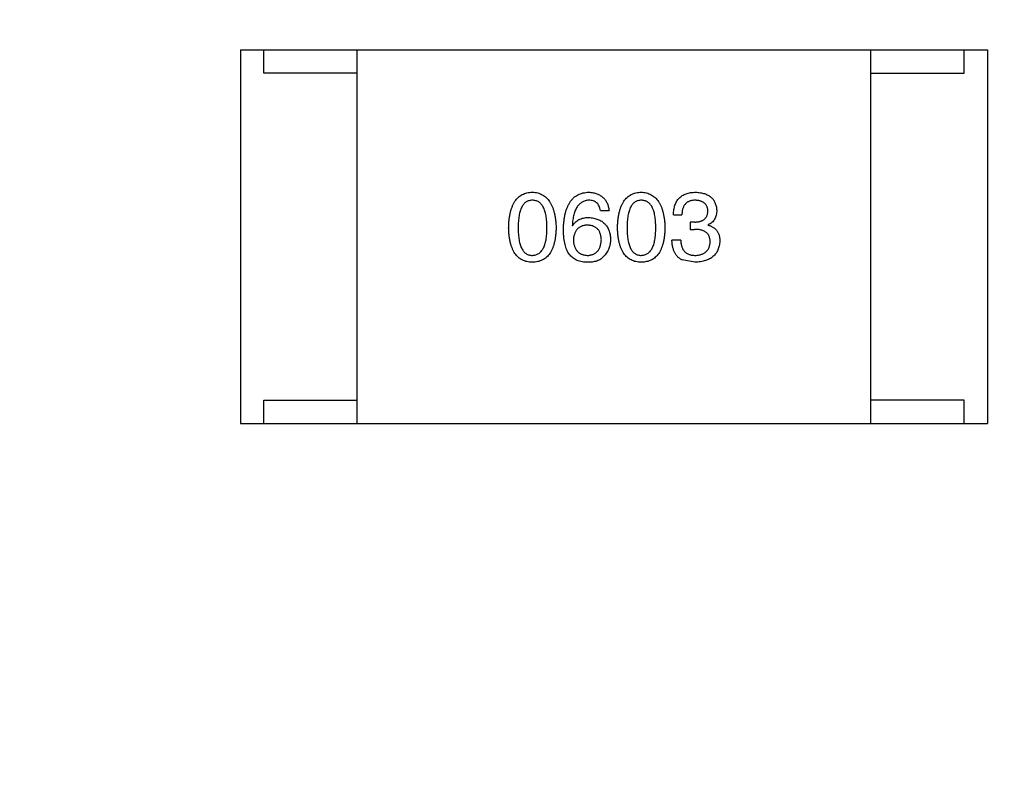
# Model space of a CAD drawing. Header units: millimetres. Extents: x 718 to 1157, y -195 to -52.
# Tile 135 of 156: x 1091.74 to 1093.85, y -113.16 to -111.53. Entities that reach past the tile are written whole.
import ezdxf

# ---------------------------------------------------------------- set-up
doc = ezdxf.new("R2010")
doc.units = ezdxf.units.MM
doc.header["$LTSCALE"] = 1.21
doc.header["$MEASUREMENT"] = 0
doc.header["$PDMODE"] = 3
doc.header["$PDSIZE"] = 0.3125
doc.layers.get('0').update_dxf_attribs({"linetype": 'CONTINUOUS'})
doc.layers.get('DEFPOINTS').update_dxf_attribs({"linetype": 'CONTINUOUS'})
doc.layers.add('Dim', color=3, linetype='CONTINUOUS', lineweight=25)
doc.styles.get("Standard").update_dxf_attribs({"font": 'txt', "width": 0.8})
doc.dimstyles.get("Standard").update_dxf_attribs({"dimtxt": 0.15625, "dimasz": 0.1875, "dimexe": 0.125, "dimexo": 0.0625, "dimgap": 0.09, "dimtad": 0, "dimtih": 1, "dimtoh": 1, "dimzin": 4, "dimdsep": 46, "dimtxsty": 'Standard', "dimblk": '_FILLED', "dimblk1": '_FILLED', "dimblk2": '_FILLED', "dimcen": 0.09, "dimazin": 1, "dimtp": 0.01, "dimtm": 0.01, "dimtfac": 1, "dimtofl": 0, "dimtmove": 0, "dimatfit": 3, "dimldrblk": '_FILLED', "dimfxl": 1, "dimtolj": 1, "dimtzin": 4, "dimarcsym": 0})

# ---------------------------------------------------------------- blocks, each defined once
blk = doc.blocks.new('_FILLED')
at = {"color": 0, "linetype": 'ByBlock'}
blk.add_solid([(0, 0), (-1, 0.16667), (-1, -0.16667)], dxfattribs=at)
blk = doc.blocks.new('*D41')
at = {"layer": 'DEFPOINTS', "color": 0}
for p in [(1078.3878, -101.7796), (1078.3878, -150.8296), (1143.3384, -150.8296)]:
    blk.add_point(p, dxfattribs=at)
at = {"layer": 'Dim', "color": 0, "lineweight": -2}
for p, q in [((1078.4503, -101.7796), (1143.4634, -101.7796)), ((1143.3384, -104.3196), (1143.3384, -122.3813)), ((1143.3384, -148.2896), (1143.3384, -130.2279)), ((1078.4503, -150.8296), (1143.4634, -150.8296))]:
    blk.add_line(p, q, dxfattribs=at)
at = {"layer": 'Dim', "color": 0, "lineweight": -2, "xscale": 2.54, "yscale": 2.54, "zscale": 2.54}
for p, rotation in [((1143.3384, -101.7796), 90), ((1143.3384, -150.8296), 270)]:
    blk.add_blockref('_FILLED', p, dxfattribs=dict(at, rotation=rotation))
at = {"layer": 'Dim', "color": 0, "insert": (1143.3384, -126.3046), "char_height": 2.5, "attachment_point": 5, "rotation": 90, "line_spacing_factor": 2.5}
blk.add_mtext('\\A1;49.05', dxfattribs=at)

msp = doc.modelspace()

# ---------------------------------------------------------------- linework, layer by layer
at = {"color": 7, "linetype": 'Continuous'}
for p, q in [((1092.2113, -111.593), (1093.8113, -111.593)), ((1092.2113, -111.593), (1092.2113, -112.393)), ((1092.2613, -111.643), (1092.2613, -111.593)), ((1092.4613, -112.393), (1092.4613, -111.593)), ((1093.5613, -112.393), (1093.5613, -111.593)), ((1093.7613, -111.643), (1093.7613, -111.593)), ((1093.8113, -111.593), (1093.8113, -112.393)), ((1092.4613, -111.643), (1092.2613, -111.643)), ((1093.5613, -111.643), (1093.7613, -111.643)), ((1092.9825, -111.9372), (1093.0005, -111.9372)), ((1093.1386, -111.9462), (1093.1566, -111.9462)), ((1092.9218, -111.9691), (1092.9226, -111.9699)), ((1093.1845, -111.9617), (1093.1746, -111.9617)), ((1093.1746, -111.9617), (1093.1746, -111.9773)), ((1093.1746, -111.9773), (1093.1836, -111.9773)), ((1093.2132, -111.9683), (1093.2132, -111.9675)), ((1093.1541, -112.0003), (1093.1353, -112.0003)), ((1093.1845, -112.0478), (1093.1574, -112.0429)), ((1092.2613, -112.343), (1092.4613, -112.343)), ((1092.2613, -112.393), (1092.2613, -112.343)), ((1093.7613, -112.343), (1093.5613, -112.343)), ((1093.7613, -112.393), (1093.7613, -112.343)), ((1092.2113, -112.393), (1093.8113, -112.393))]:
    msp.add_line(p, q, dxfattribs=at)
for points, knots in [([(1092.7856, -111.974), (1092.7857, -111.971), (1092.7859, -111.9651), (1092.7866, -111.9565), (1092.7877, -111.9485), (1092.7892, -111.9411), (1092.7911, -111.9343), (1092.7934, -111.9281), (1092.7959, -111.9224), (1092.799, -111.9173), (1092.8023, -111.9128), (1092.8061, -111.9089), (1092.8102, -111.9055), (1092.8147, -111.9028), (1092.8196, -111.9006), (1092.8249, -111.899), (1092.8305, -111.8981), (1092.8344, -111.8979), (1092.8364, -111.8978)], [0, 0, 0, 0, 0.088823, 0.172287, 0.250296, 0.323438, 0.392244, 0.456221, 0.516635, 0.573871, 0.628, 0.680335, 0.731489, 0.782557, 0.834044, 0.886738, 0.942089, 1, 1, 1, 1]), ([(1092.8364, -111.8978), (1092.8383, -111.8979), (1092.8422, -111.8982), (1092.8477, -111.8992), (1092.8529, -111.9009), (1092.8577, -111.9031), (1092.8622, -111.9059), (1092.8663, -111.9092), (1092.87, -111.9132), (1092.8734, -111.9177), (1092.8764, -111.9228), (1092.879, -111.9284), (1092.8813, -111.9347), (1092.8832, -111.9414), (1092.8847, -111.9488), (1092.886, -111.9567), (1092.8868, -111.9652), (1092.8871, -111.971), (1092.8872, -111.974)], [0, 0, 0, 0, 0.057415, 0.112361, 0.16496, 0.216437, 0.267441, 0.318839, 0.371478, 0.426325, 0.483626, 0.544235, 0.608673, 0.677374, 0.750405, 0.828394, 0.911525, 1, 1, 1, 1]), ([(1092.903, -111.9773), (1092.903, -111.9742), (1092.9032, -111.9681), (1092.9041, -111.9592), (1092.9052, -111.9509), (1092.9068, -111.9433), (1092.9088, -111.9362), (1092.9112, -111.9297), (1092.914, -111.9238), (1092.9172, -111.9185), (1092.9207, -111.9138), (1092.9247, -111.9097), (1092.9291, -111.9062), (1092.934, -111.9033), (1092.9392, -111.901), (1092.9448, -111.8993), (1092.9508, -111.8982), (1092.9549, -111.8979), (1092.9571, -111.8978)], [0, 0, 0, 0, 0.087517, 0.169686, 0.246944, 0.319347, 0.387088, 0.450961, 0.511075, 0.567974, 0.622351, 0.675039, 0.726853, 0.778688, 0.83093, 0.884738, 0.941043, 1, 1, 1, 1]), ([(1092.9571, -111.8978), (1092.9586, -111.8979), (1092.9618, -111.8982), (1092.9663, -111.8989), (1092.9705, -111.8999), (1092.9745, -111.9011), (1092.9782, -111.9026), (1092.9816, -111.9044), (1092.9847, -111.9065), (1092.9876, -111.9088), (1092.9902, -111.9114), (1092.9925, -111.9143), (1092.9946, -111.9174), (1092.9963, -111.9209), (1092.9978, -111.9245), (1092.999, -111.9285), (1092.9999, -111.9327), (1093.0003, -111.9357), (1093.0005, -111.9372)], [0, 0, 0, 0, 0.073784, 0.144317, 0.211047, 0.274818, 0.336501, 0.395724, 0.453465, 0.510016, 0.566585, 0.622844, 0.680328, 0.739335, 0.800408, 0.863904, 0.93053, 1, 1, 1, 1]), ([(1093.0187, -111.974), (1093.0188, -111.971), (1093.019, -111.9651), (1093.0198, -111.9565), (1093.0209, -111.9485), (1093.0224, -111.9411), (1093.0242, -111.9343), (1093.0265, -111.9281), (1093.0291, -111.9224), (1093.0321, -111.9173), (1093.0355, -111.9128), (1093.0392, -111.9089), (1093.0433, -111.9055), (1093.0479, -111.9028), (1093.0528, -111.9006), (1093.058, -111.899), (1093.0637, -111.8981), (1093.0675, -111.8979), (1093.0695, -111.8978)], [0, 0, 0, 0, 0.088823, 0.172287, 0.250296, 0.323438, 0.392244, 0.456221, 0.516635, 0.573871, 0.628, 0.680335, 0.731489, 0.782557, 0.834044, 0.886738, 0.942089, 1, 1, 1, 1]), ([(1093.0695, -111.8978), (1093.0715, -111.8979), (1093.0753, -111.8982), (1093.0809, -111.8992), (1093.086, -111.9009), (1093.0909, -111.9031), (1093.0953, -111.9059), (1093.0994, -111.9092), (1093.1032, -111.9132), (1093.1065, -111.9177), (1093.1096, -111.9228), (1093.1122, -111.9284), (1093.1145, -111.9347), (1093.1164, -111.9414), (1093.1179, -111.9488), (1093.1191, -111.9567), (1093.12, -111.9652), (1093.1202, -111.971), (1093.1203, -111.974)], [0, 0, 0, 0, 0.057415, 0.112361, 0.16496, 0.216437, 0.267441, 0.318839, 0.371478, 0.426325, 0.483626, 0.544235, 0.608673, 0.677374, 0.750405, 0.828394, 0.911525, 1, 1, 1, 1]), ([(1093.1386, -111.9462), (1093.1386, -111.9442), (1093.1387, -111.9405), (1093.1394, -111.9351), (1093.1404, -111.9301), (1093.1417, -111.9254), (1093.1435, -111.9211), (1093.1455, -111.9171), (1093.148, -111.9135), (1093.1508, -111.9103), (1093.154, -111.9074), (1093.1575, -111.9049), (1093.1614, -111.9028), (1093.1657, -111.9011), (1093.1703, -111.8996), (1093.1752, -111.8987), (1093.1805, -111.898), (1093.1842, -111.8979), (1093.1861, -111.8978)], [0, 0, 0, 0, 0.074804, 0.144899, 0.211458, 0.274554, 0.334363, 0.392059, 0.448123, 0.503024, 0.558154, 0.613471, 0.670844, 0.729926, 0.792003, 0.857405, 0.926768, 1, 1, 1, 1]), ([(1093.1861, -111.8978), (1093.1878, -111.8979), (1093.1912, -111.8981), (1093.196, -111.8987), (1093.2006, -111.8996), (1093.2048, -111.9008), (1093.2088, -111.9022), (1093.2124, -111.9039), (1093.2157, -111.9059), (1093.2187, -111.9082), (1093.2214, -111.9107), (1093.2237, -111.9136), (1093.2258, -111.9167), (1093.2275, -111.9201), (1093.2289, -111.9238), (1093.23, -111.9277), (1093.2308, -111.9319), (1093.2311, -111.9348), (1093.2312, -111.9363)], [0, 0, 0, 0, 0.077845, 0.151584, 0.221397, 0.287366, 0.350104, 0.410398, 0.467998, 0.524388, 0.579979, 0.635152, 0.690917, 0.747936, 0.806661, 0.867861, 0.932479, 1, 1, 1, 1]), ([(1092.8364, -111.915), (1092.8351, -111.9151), (1092.8328, -111.9152), (1092.8293, -111.9158), (1092.826, -111.917), (1092.823, -111.9186), (1092.8203, -111.9208), (1092.8178, -111.9233), (1092.8155, -111.9263), (1092.8135, -111.9298), (1092.8117, -111.9338), (1092.8102, -111.9382), (1092.809, -111.943), (1092.8078, -111.9483), (1092.8071, -111.9541), (1092.8065, -111.9603), (1092.8061, -111.967), (1092.8061, -111.9717), (1092.806, -111.974)], [0, 0, 0, 0, 0.049764, 0.097007, 0.143217, 0.188577, 0.235116, 0.282997, 0.333719, 0.387776, 0.445989, 0.508679, 0.576563, 0.649481, 0.728235, 0.812722, 0.903548, 1, 1, 1, 1]), ([(1092.8675, -111.974), (1092.8675, -111.9717), (1092.8675, -111.967), (1092.8671, -111.9603), (1092.8665, -111.9541), (1092.8657, -111.9483), (1092.8646, -111.943), (1092.8633, -111.9382), (1092.8617, -111.9338), (1092.8599, -111.9298), (1092.8578, -111.9263), (1092.8555, -111.9233), (1092.8529, -111.9208), (1092.8501, -111.9186), (1092.847, -111.917), (1092.8437, -111.9158), (1092.8401, -111.9152), (1092.8376, -111.9151), (1092.8364, -111.915)], [0, 0, 0, 0, 0.095719, 0.185854, 0.269738, 0.347952, 0.420315, 0.487894, 0.550245, 0.608186, 0.662454, 0.713283, 0.761375, 0.808209, 0.854301, 0.901312, 0.949396, 1, 1, 1, 1]), ([(1092.9571, -111.915), (1092.9558, -111.9151), (1092.9532, -111.9153), (1092.9495, -111.9162), (1092.9461, -111.9173), (1092.9428, -111.919), (1092.9398, -111.9209), (1092.937, -111.9234), (1092.9345, -111.9262), (1092.9321, -111.9294), (1092.9301, -111.933), (1092.9282, -111.937), (1092.9266, -111.9414), (1092.9252, -111.9462), (1092.924, -111.9513), (1092.923, -111.9569), (1092.9223, -111.9629), (1092.922, -111.967), (1092.9218, -111.9691)], [0, 0, 0, 0, 0.054741, 0.107075, 0.158339, 0.208382, 0.258772, 0.310045, 0.362765, 0.417822, 0.475982, 0.537466, 0.602901, 0.673037, 0.747247, 0.826291, 0.910782, 1, 1, 1, 1]), ([(1092.9825, -111.9372), (1092.9821, -111.9354), (1092.9813, -111.9321), (1092.9795, -111.9275), (1092.9771, -111.9236), (1092.9742, -111.9204), (1092.9706, -111.918), (1092.9666, -111.9163), (1092.962, -111.9152), (1092.9587, -111.9151), (1092.9571, -111.915)], [0, 0, 0, 0, 0.1439, 0.274233, 0.394478, 0.509388, 0.621911, 0.738504, 0.863414, 1, 1, 1, 1]), ([(1093.0695, -111.915), (1093.0683, -111.9151), (1093.0659, -111.9152), (1093.0624, -111.9158), (1093.0592, -111.917), (1093.0562, -111.9186), (1093.0535, -111.9208), (1093.0509, -111.9233), (1093.0487, -111.9263), (1093.0467, -111.9298), (1093.0449, -111.9338), (1093.0433, -111.9382), (1093.0421, -111.943), (1093.041, -111.9483), (1093.0402, -111.9541), (1093.0396, -111.9603), (1093.0393, -111.967), (1093.0392, -111.9717), (1093.0392, -111.974)], [0, 0, 0, 0, 0.049764, 0.097007, 0.143217, 0.188577, 0.235116, 0.282997, 0.333719, 0.387776, 0.445989, 0.508679, 0.576563, 0.649481, 0.728235, 0.812722, 0.903548, 1, 1, 1, 1]), ([(1093.1007, -111.974), (1093.1007, -111.9717), (1093.1006, -111.967), (1093.1002, -111.9603), (1093.0996, -111.9541), (1093.0988, -111.9483), (1093.0977, -111.943), (1093.0964, -111.9382), (1093.0948, -111.9338), (1093.093, -111.9298), (1093.0909, -111.9263), (1093.0886, -111.9233), (1093.086, -111.9208), (1093.0832, -111.9186), (1093.0801, -111.917), (1093.0768, -111.9158), (1093.0732, -111.9152), (1093.0708, -111.9151), (1093.0695, -111.915)], [0, 0, 0, 0, 0.095719, 0.185854, 0.269738, 0.347952, 0.420315, 0.487894, 0.550245, 0.608186, 0.662454, 0.713283, 0.761375, 0.808209, 0.854301, 0.901312, 0.949396, 1, 1, 1, 1]), ([(1093.1853, -111.915), (1093.1842, -111.915), (1093.182, -111.9151), (1093.1788, -111.9155), (1093.1758, -111.9161), (1093.1731, -111.9169), (1093.1705, -111.918), (1093.1682, -111.9193), (1093.166, -111.9209), (1093.1641, -111.9228), (1093.1624, -111.9249), (1093.161, -111.9272), (1093.1597, -111.9298), (1093.1586, -111.9326), (1093.1578, -111.9356), (1093.1572, -111.9389), (1093.1568, -111.9425), (1093.1566, -111.9449), (1093.1566, -111.9462)], [0, 0, 0, 0, 0.069877, 0.136363, 0.198671, 0.257968, 0.315462, 0.370709, 0.425568, 0.479847, 0.535753, 0.592303, 0.651386, 0.713311, 0.778642, 0.84836, 0.921866, 1, 1, 1, 1]), ([(1093.2123, -111.938), (1093.2122, -111.9371), (1093.2121, -111.9353), (1093.2116, -111.9328), (1093.2109, -111.9304), (1093.2101, -111.9282), (1093.209, -111.9262), (1093.2078, -111.9244), (1093.2064, -111.9226), (1093.2048, -111.9211), (1093.203, -111.9198), (1093.201, -111.9186), (1093.1988, -111.9175), (1093.1965, -111.9167), (1093.1939, -111.916), (1093.1912, -111.9155), (1093.1883, -111.9152), (1093.1863, -111.9151), (1093.1853, -111.915)], [0, 0, 0, 0, 0.067655, 0.132224, 0.194132, 0.253145, 0.309858, 0.366002, 0.421361, 0.47702, 0.532632, 0.590536, 0.65067, 0.713258, 0.779588, 0.848803, 0.921949, 1, 1, 1, 1]), ([(1093.1845, -111.9617), (1093.1856, -111.9617), (1093.1877, -111.9616), (1093.1908, -111.9612), (1093.1936, -111.9607), (1093.1963, -111.96), (1093.1988, -111.9591), (1093.2011, -111.9581), (1093.2031, -111.9568), (1093.205, -111.9554), (1093.2066, -111.9539), (1093.2081, -111.9521), (1093.2093, -111.9502), (1093.2103, -111.948), (1093.2112, -111.9458), (1093.2118, -111.9433), (1093.2122, -111.9407), (1093.2123, -111.9389), (1093.2123, -111.938)], [0, 0, 0, 0, 0.079415, 0.154091, 0.22508, 0.29186, 0.355026, 0.415127, 0.472418, 0.528511, 0.583551, 0.638361, 0.693547, 0.750023, 0.807857, 0.868401, 0.932259, 1, 1, 1, 1]), ([(1093.2312, -111.9363), (1093.2311, -111.9382), (1093.231, -111.9417), (1093.2302, -111.9468), (1093.2288, -111.9514), (1093.2268, -111.9556), (1093.2242, -111.9593), (1093.2211, -111.9626), (1093.2174, -111.9654), (1093.2146, -111.9668), (1093.2132, -111.9675)], [0, 0, 0, 0, 0.143686, 0.277942, 0.40333, 0.521785, 0.638573, 0.755208, 0.874773, 1, 1, 1, 1]), ([(1092.9226, -111.9699), (1092.9235, -111.9685), (1092.9252, -111.9657), (1092.9283, -111.962), (1092.932, -111.9588), (1092.9361, -111.9563), (1092.9407, -111.9543), (1092.9458, -111.9529), (1092.9513, -111.952), (1092.9551, -111.952), (1092.9571, -111.9519)], [0, 0, 0, 0, 0.122276, 0.239997, 0.35611, 0.473903, 0.59404, 0.720428, 0.855383, 1, 1, 1, 1]), ([(1092.9571, -111.9519), (1092.9589, -111.9521), (1092.9624, -111.9524), (1092.9676, -111.9533), (1092.9724, -111.9544), (1092.9768, -111.956), (1092.981, -111.9578), (1092.9848, -111.9599), (1092.9882, -111.9624), (1092.9913, -111.9652), (1092.9941, -111.9683), (1092.9965, -111.9717), (1092.9986, -111.9754), (1093.0003, -111.9794), (1093.0017, -111.9838), (1093.0028, -111.9885), (1093.0035, -111.9934), (1093.0037, -111.9969), (1093.0038, -111.9986)], [0, 0, 0, 0, 0.074228, 0.144548, 0.211288, 0.274576, 0.335162, 0.393915, 0.450599, 0.506657, 0.562409, 0.618617, 0.676096, 0.735061, 0.79654, 0.860906, 0.928473, 1, 1, 1, 1]), ([(1092.8364, -112.0478), (1092.8344, -112.0477), (1092.8305, -112.0475), (1092.8249, -112.0466), (1092.8196, -112.0451), (1092.8147, -112.043), (1092.8102, -112.0403), (1092.8061, -112.0371), (1092.8023, -112.0333), (1092.799, -112.0289), (1092.7959, -112.024), (1092.7934, -112.0185), (1092.7911, -112.0125), (1092.7892, -112.0059), (1092.7877, -111.9987), (1092.7866, -111.991), (1092.7859, -111.9827), (1092.7857, -111.977), (1092.7856, -111.974)], [0, 0, 0, 0, 0.059135, 0.115606, 0.169241, 0.221578, 0.273261, 0.324749, 0.377329, 0.431642, 0.488541, 0.548597, 0.612232, 0.680174, 0.752504, 0.829777, 0.912307, 1, 1, 1, 1]), ([(1092.806, -111.974), (1092.8061, -111.9764), (1092.8061, -111.981), (1092.8065, -111.9877), (1092.807, -111.994), (1092.8078, -111.9997), (1092.809, -112.005), (1092.8102, -112.0099), (1092.8117, -112.0143), (1092.8135, -112.0182), (1092.8155, -112.0217), (1092.8178, -112.0248), (1092.8203, -112.0273), (1092.8231, -112.0294), (1092.826, -112.0311), (1092.8293, -112.0322), (1092.8328, -112.0329), (1092.8351, -112.033), (1092.8364, -112.0331)], [0, 0, 0, 0, 0.096457, 0.187288, 0.27178, 0.350132, 0.423455, 0.491343, 0.554037, 0.612253, 0.666313, 0.717038, 0.764921, 0.811214, 0.856775, 0.902988, 0.950234, 1, 1, 1, 1]), ([(1092.8364, -112.0331), (1092.8376, -112.033), (1092.8401, -112.0328), (1092.8437, -112.0321), (1092.847, -112.0308), (1092.8501, -112.0291), (1092.8529, -112.027), (1092.8554, -112.0244), (1092.8578, -112.0213), (1092.8598, -112.0178), (1092.8617, -112.0139), (1092.8632, -112.0095), (1092.8646, -112.0047), (1092.8657, -111.9994), (1092.8665, -111.9937), (1092.8671, -111.9875), (1092.8675, -111.9809), (1092.8675, -111.9764), (1092.8675, -111.974)], [0, 0, 0, 0, 0.050879, 0.099377, 0.146973, 0.193618, 0.240619, 0.289461, 0.34047, 0.395283, 0.453059, 0.515633, 0.582666, 0.655287, 0.732971, 0.815933, 0.905166, 1, 1, 1, 1]), ([(1092.8872, -111.974), (1092.8871, -111.977), (1092.8869, -111.9827), (1092.8861, -111.991), (1092.885, -111.9987), (1092.8835, -112.0059), (1092.8817, -112.0125), (1092.8794, -112.0185), (1092.8768, -112.024), (1092.8738, -112.029), (1092.8704, -112.0333), (1092.8667, -112.0371), (1092.8625, -112.0403), (1092.858, -112.043), (1092.8531, -112.0451), (1092.8479, -112.0466), (1092.8422, -112.0475), (1092.8384, -112.0477), (1092.8364, -112.0478)], [0, 0, 0, 0, 0.08769, 0.170218, 0.24749, 0.319818, 0.387758, 0.451391, 0.511445, 0.568185, 0.622681, 0.67526, 0.726746, 0.778428, 0.830764, 0.884397, 0.940866, 1, 1, 1, 1]), ([(1092.9136, -112.0281), (1092.9128, -112.0266), (1092.911, -112.0234), (1092.9088, -112.0181), (1092.907, -112.0124), (1092.9055, -112.0063), (1092.9043, -111.9997), (1092.9036, -111.9927), (1092.903, -111.9851), (1092.903, -111.98), (1092.903, -111.9773)], [0, 0, 0, 0, 0.101889, 0.209155, 0.322694, 0.442863, 0.569758, 0.70479, 0.848502, 1, 1, 1, 1]), ([(1092.9546, -111.9683), (1092.9534, -111.9683), (1092.9512, -111.9684), (1092.9479, -111.9689), (1092.9448, -111.9696), (1092.942, -111.9706), (1092.9393, -111.9717), (1092.9369, -111.9731), (1092.9346, -111.9748), (1092.9326, -111.9767), (1092.9308, -111.9788), (1092.9293, -111.9812), (1092.9279, -111.9838), (1092.9267, -111.9866), (1092.9258, -111.9897), (1092.925, -111.993), (1092.9245, -111.9966), (1092.9244, -111.999), (1092.9243, -112.0003)], [0, 0, 0, 0, 0.070453, 0.136523, 0.199866, 0.260392, 0.318446, 0.374657, 0.430182, 0.485556, 0.541071, 0.598396, 0.657208, 0.718642, 0.783247, 0.851631, 0.923928, 1, 1, 1, 1]), ([(1092.9841, -111.9994), (1092.984, -111.9982), (1092.9838, -111.9958), (1092.9833, -111.9924), (1092.9826, -111.9892), (1092.9817, -111.9862), (1092.9806, -111.9834), (1092.9793, -111.9808), (1092.9777, -111.9786), (1092.976, -111.9765), (1092.974, -111.9746), (1092.9718, -111.973), (1092.9694, -111.9717), (1092.9669, -111.9705), (1092.9641, -111.9696), (1092.9611, -111.9689), (1092.9579, -111.9685), (1092.9557, -111.9683), (1092.9546, -111.9683)], [0, 0, 0, 0, 0.076288, 0.14871, 0.216387, 0.281386, 0.342528, 0.402111, 0.4591, 0.514852, 0.569974, 0.625644, 0.682226, 0.740156, 0.800362, 0.863471, 0.930116, 1, 1, 1, 1]), ([(1093.0695, -112.0478), (1093.0675, -112.0477), (1093.0637, -112.0475), (1093.058, -112.0466), (1093.0528, -112.0451), (1093.0479, -112.043), (1093.0434, -112.0403), (1093.0392, -112.0371), (1093.0355, -112.0333), (1093.0321, -112.0289), (1093.0291, -112.024), (1093.0265, -112.0185), (1093.0243, -112.0125), (1093.0224, -112.0059), (1093.0209, -111.9987), (1093.0198, -111.991), (1093.019, -111.9827), (1093.0188, -111.977), (1093.0187, -111.974)], [0, 0, 0, 0, 0.059135, 0.115606, 0.169241, 0.221578, 0.273261, 0.324749, 0.377329, 0.431642, 0.488541, 0.548597, 0.612232, 0.680174, 0.752504, 0.829777, 0.912307, 1, 1, 1, 1]), ([(1093.0392, -111.974), (1093.0392, -111.9764), (1093.0393, -111.981), (1093.0396, -111.9877), (1093.0402, -111.994), (1093.041, -111.9997), (1093.0421, -112.005), (1093.0433, -112.0099), (1093.0449, -112.0143), (1093.0467, -112.0182), (1093.0487, -112.0217), (1093.0509, -112.0248), (1093.0534, -112.0273), (1093.0562, -112.0294), (1093.0592, -112.0311), (1093.0624, -112.0322), (1093.0659, -112.0329), (1093.0683, -112.033), (1093.0695, -112.0331)], [0, 0, 0, 0, 0.096457, 0.187288, 0.27178, 0.350132, 0.423455, 0.491343, 0.554037, 0.612253, 0.666313, 0.717038, 0.764921, 0.811214, 0.856775, 0.902988, 0.950234, 1, 1, 1, 1]), ([(1093.0695, -112.0331), (1093.0708, -112.033), (1093.0732, -112.0328), (1093.0768, -112.0321), (1093.0801, -112.0308), (1093.0832, -112.0291), (1093.086, -112.027), (1093.0886, -112.0244), (1093.0909, -112.0213), (1093.093, -112.0178), (1093.0948, -112.0139), (1093.0964, -112.0095), (1093.0977, -112.0047), (1093.0988, -111.9994), (1093.0996, -111.9937), (1093.1002, -111.9875), (1093.1006, -111.9809), (1093.1007, -111.9764), (1093.1007, -111.974)], [0, 0, 0, 0, 0.050879, 0.099377, 0.146973, 0.193618, 0.240619, 0.289461, 0.34047, 0.395283, 0.453059, 0.515633, 0.582666, 0.655287, 0.732971, 0.815933, 0.905166, 1, 1, 1, 1]), ([(1093.1203, -111.974), (1093.1202, -111.977), (1093.12, -111.9827), (1093.1193, -111.991), (1093.1182, -111.9987), (1093.1167, -112.0059), (1093.1148, -112.0125), (1093.1126, -112.0185), (1093.11, -112.024), (1093.107, -112.029), (1093.1036, -112.0333), (1093.0998, -112.0371), (1093.0957, -112.0403), (1093.0912, -112.043), (1093.0863, -112.0451), (1093.081, -112.0466), (1093.0754, -112.0475), (1093.0715, -112.0477), (1093.0695, -112.0478)], [0, 0, 0, 0, 0.08769, 0.170218, 0.24749, 0.319818, 0.387758, 0.451391, 0.511445, 0.568185, 0.622681, 0.67526, 0.726746, 0.778428, 0.830764, 0.884397, 0.940866, 1, 1, 1, 1]), ([(1093.2173, -112.0044), (1093.2172, -112.0033), (1093.2172, -112.0011), (1093.2168, -111.9981), (1093.2161, -111.9952), (1093.2152, -111.9925), (1093.214, -111.9901), (1093.2126, -111.9879), (1093.2109, -111.9858), (1093.2089, -111.984), (1093.2066, -111.9824), (1093.2041, -111.981), (1093.2013, -111.9799), (1093.1983, -111.979), (1093.195, -111.9782), (1093.1914, -111.9777), (1093.1876, -111.9773), (1093.185, -111.9773), (1093.1836, -111.9773)], [0, 0, 0, 0, 0.066518, 0.129194, 0.188613, 0.245254, 0.300032, 0.353805, 0.407079, 0.461108, 0.516272, 0.574141, 0.634837, 0.699275, 0.767504, 0.840272, 0.917505, 1, 1, 1, 1]), ([(1093.2132, -111.9683), (1093.2141, -111.9686), (1093.2161, -111.9693), (1093.2189, -111.9704), (1093.2215, -111.9717), (1093.2239, -111.9731), (1093.2261, -111.9747), (1093.2282, -111.9764), (1093.23, -111.9783), (1093.2316, -111.9804), (1093.2331, -111.9826), (1093.2343, -111.9849), (1093.2354, -111.9874), (1093.2362, -111.99), (1093.237, -111.9928), (1093.2374, -111.9957), (1093.2377, -111.9987), (1093.2377, -112.0008), (1093.2377, -112.0019)], [0, 0, 0, 0, 0.069445, 0.136039, 0.200011, 0.261745, 0.322328, 0.381403, 0.438864, 0.496655, 0.554398, 0.612391, 0.672266, 0.733005, 0.79604, 0.861293, 0.928785, 1, 1, 1, 1]), ([(1092.9243, -112.0003), (1092.9243, -112.0016), (1092.9245, -112.0041), (1092.9251, -112.0077), (1092.9258, -112.0111), (1092.9268, -112.0143), (1092.9279, -112.0172), (1092.9294, -112.0198), (1092.931, -112.0223), (1092.9329, -112.0244), (1092.9349, -112.0264), (1092.9372, -112.0281), (1092.9397, -112.0296), (1092.9424, -112.0307), (1092.9454, -112.0317), (1092.9485, -112.0324), (1092.9519, -112.0329), (1092.9542, -112.033), (1092.9554, -112.0331)], [0, 0, 0, 0, 0.076467, 0.148148, 0.216496, 0.280559, 0.342274, 0.401168, 0.458322, 0.514073, 0.569257, 0.62465, 0.68124, 0.739113, 0.799947, 0.862804, 0.929597, 1, 1, 1, 1]), ([(1092.9554, -112.0331), (1092.9565, -112.033), (1092.9586, -112.0328), (1092.9617, -112.0322), (1092.9646, -112.0314), (1092.9673, -112.0304), (1092.9698, -112.0291), (1092.9722, -112.0276), (1092.9743, -112.0258), (1092.9762, -112.0238), (1092.9779, -112.0216), (1092.9794, -112.0191), (1092.9807, -112.0164), (1092.9818, -112.0135), (1092.9826, -112.0103), (1092.9833, -112.0069), (1092.9839, -112.0033), (1092.984, -112.0007), (1092.9841, -111.9994)], [0, 0, 0, 0, 0.066682, 0.130303, 0.190802, 0.248749, 0.30534, 0.361219, 0.415721, 0.471765, 0.528279, 0.586428, 0.64659, 0.710143, 0.776461, 0.846692, 0.921137, 1, 1, 1, 1]), ([(1093.0038, -111.9986), (1093.0037, -112.0004), (1093.0036, -112.0038), (1093.0029, -112.0089), (1093.0018, -112.0138), (1093.0002, -112.0185), (1092.9981, -112.0231), (1092.9955, -112.0275), (1092.9925, -112.0316), (1092.9902, -112.0342), (1092.989, -112.0355)], [0, 0, 0, 0, 0.12904, 0.253809, 0.377066, 0.499122, 0.621469, 0.744665, 0.870607, 1, 1, 1, 1]), ([(1093.1574, -112.0429), (1093.1565, -112.0425), (1093.1548, -112.0416), (1093.1524, -112.0401), (1093.1501, -112.0384), (1093.148, -112.0366), (1093.1461, -112.0345), (1093.1443, -112.0323), (1093.1426, -112.0299), (1093.1412, -112.0273), (1093.1399, -112.0245), (1093.1387, -112.0216), (1093.1378, -112.0185), (1093.1369, -112.0152), (1093.1363, -112.0117), (1093.1358, -112.008), (1093.1354, -112.0042), (1093.1353, -112.0016), (1093.1353, -112.0003)], [0, 0, 0, 0, 0.056906, 0.113264, 0.168825, 0.223843, 0.279195, 0.335267, 0.392098, 0.450414, 0.51054, 0.572219, 0.636652, 0.703156, 0.773102, 0.845505, 0.921063, 1, 1, 1, 1]), ([(1093.1541, -112.0003), (1093.1542, -112.0016), (1093.1543, -112.0042), (1093.1548, -112.0079), (1093.1554, -112.0114), (1093.1563, -112.0146), (1093.1575, -112.0175), (1093.1588, -112.0202), (1093.1605, -112.0227), (1093.1623, -112.0249), (1093.1644, -112.0268), (1093.1667, -112.0285), (1093.1692, -112.0299), (1093.172, -112.031), (1093.175, -112.032), (1093.1782, -112.0326), (1093.1817, -112.033), (1093.1841, -112.033), (1093.1853, -112.0331)], [0, 0, 0, 0, 0.07723, 0.149593, 0.217944, 0.282232, 0.34411, 0.402297, 0.458791, 0.513966, 0.568538, 0.623291, 0.679957, 0.737243, 0.798142, 0.86118, 0.928728, 1, 1, 1, 1]), ([(1093.2377, -112.0019), (1093.2376, -112.0037), (1093.2374, -112.0072), (1093.2365, -112.0122), (1093.2352, -112.017), (1093.2336, -112.0213), (1093.2316, -112.0254), (1093.2292, -112.0291), (1093.2264, -112.0325), (1093.2232, -112.0356), (1093.2197, -112.0383), (1093.2158, -112.0407), (1093.2115, -112.0427), (1093.2068, -112.0444), (1093.2017, -112.0458), (1093.1963, -112.0468), (1093.1905, -112.0475), (1093.1865, -112.0477), (1093.1845, -112.0478)], [0, 0, 0, 0, 0.068236, 0.132937, 0.194125, 0.253174, 0.310181, 0.365986, 0.421096, 0.476216, 0.532352, 0.590232, 0.649824, 0.71274, 0.778406, 0.848058, 0.921922, 1, 1, 1, 1]), ([(1093.1853, -112.0331), (1093.1865, -112.033), (1093.1889, -112.0328), (1093.1924, -112.0323), (1093.1956, -112.0316), (1093.1986, -112.0307), (1093.2014, -112.0296), (1093.204, -112.0283), (1093.2063, -112.0268), (1093.2085, -112.0251), (1093.2103, -112.0232), (1093.2121, -112.0211), (1093.2135, -112.0188), (1093.2147, -112.0163), (1093.2157, -112.0136), (1093.2164, -112.0107), (1093.217, -112.0076), (1093.2172, -112.0055), (1093.2173, -112.0044)], [0, 0, 0, 0, 0.076694, 0.149502, 0.218019, 0.283183, 0.345589, 0.405199, 0.462852, 0.519478, 0.575313, 0.630559, 0.687006, 0.744638, 0.804006, 0.866059, 0.931486, 1, 1, 1, 1]), ([(1092.9521, -112.0478), (1092.9501, -112.0477), (1092.9461, -112.0475), (1092.9403, -112.0464), (1092.9348, -112.0448), (1092.9298, -112.0426), (1092.9251, -112.0398), (1092.9208, -112.0365), (1092.9169, -112.0326), (1092.9147, -112.0296), (1092.9136, -112.0281)], [0, 0, 0, 0, 0.137449, 0.267856, 0.393219, 0.514735, 0.63397, 0.753734, 0.874967, 1, 1, 1, 1]), ([(1092.989, -112.0355), (1092.9881, -112.0366), (1092.9862, -112.0387), (1092.9827, -112.0413), (1092.9788, -112.0435), (1092.9744, -112.0453), (1092.9695, -112.0466), (1092.9641, -112.0474), (1092.9583, -112.0479), (1092.9542, -112.0478), (1092.9521, -112.0478)], [0, 0, 0, 0, 0.105033, 0.21147, 0.321511, 0.438526, 0.563605, 0.698055, 0.843218, 1, 1, 1, 1])]:
    msp.add_open_spline(points, degree=3, knots=knots, dxfattribs=at)

# ---------------------------------------------------------------- dimensions: what is measured, and where the dimension line sits
at = {"layer": 'Dim'}
dim = msp.add_linear_dim(base=(1143.3384, -150.8296), p1=(1078.3878, -101.7796), p2=(1078.3878, -150.8296), angle=90, dimstyle='Standard', override={"dimtxt": 2.5, "dimasz": 2.54, "dimtih": 0, "dimtoh": 0, "dimzin": 0, "dimcen": 0.198, "dimadec": 0, "dimazin": 0, "dimtp": 0, "dimtm": 0, "dimtdec": 4, "dimtzin": 0}, dxfattribs=at)
dim.commit()
dim.dimension.update_dxf_attribs({"geometry": '*D41', "text_midpoint": (1143.3384, -126.3046)})

doc.saveas('drawing.dxf')
